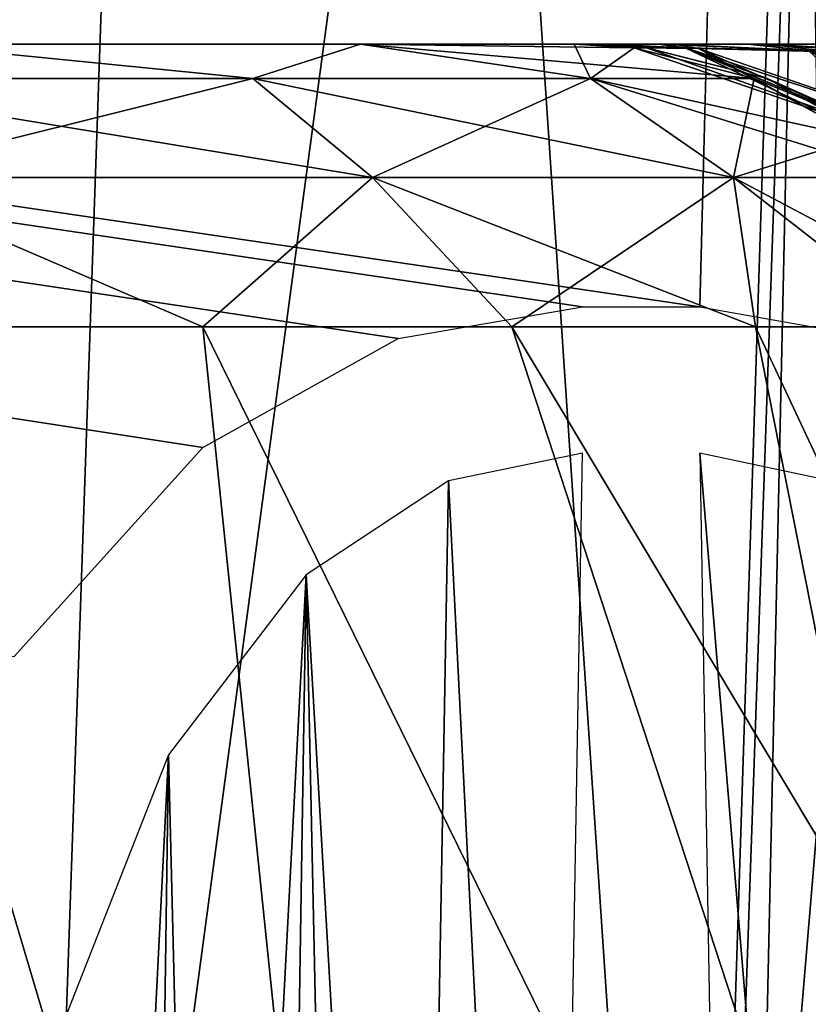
# Model space of a CAD drawing. Header units: millimetres. Extents: x -75 to 75, y -23 to 43.
# Tile 226 of 256: x 54.11 to 55.24, y 4.63 to 6.03. Entities that reach past the tile are written whole.
import ezdxf

# ---------------------------------------------------------------- set-up
doc = ezdxf.new("R2010")
doc.units = ezdxf.units.MM
doc.header["$LTSCALE"] = 81.481481
for name, color, linetype in [('135', 7, 'CONTINUOUS'), ('145', 7, 'CONTINUOUS'), ('205', 7, 'CONTINUOUS'), ('209', 7, 'CONTINUOUS'), ('212', 7, 'CONTINUOUS'), ('237', 7, 'CONTINUOUS'), ('245', 7, 'CONTINUOUS'), ('249', 7, 'CONTINUOUS'), ('255', 7, 'CONTINUOUS'), ('273', 7, 'CONTINUOUS'), ('276', 7, 'CONTINUOUS'), ('280', 7, 'CONTINUOUS'), ('290', 7, 'CONTINUOUS'), ('291', 7, 'CONTINUOUS'), ('333', 7, 'CONTINUOUS'), ('334', 7, 'CONTINUOUS'), ('335', 7, 'CONTINUOUS'), ('336', 7, 'CONTINUOUS'), ('337', 7, 'CONTINUOUS'), ('338', 7, 'CONTINUOUS'), ('339', 7, 'CONTINUOUS'), ('340', 7, 'CONTINUOUS'), ('373', 7, 'CONTINUOUS'), ('374', 7, 'CONTINUOUS'), ('6', 7, 'CONTINUOUS'), ('8', 7, 'CONTINUOUS')]:
    doc.layers.add(name, color=color, linetype=linetype)

msp = doc.modelspace()

# ---------------------------------------------------------------- linework, layer by layer
at = {"layer": '135', "color": 251, "linetype": 'Continuous', "true_color": 0x464b4f}
for points in [[(54.599, 6, -40.8354), (53.9502, 6, -41.6759), (54.599, 6, 14.8354), (54.599, 6, -40.8354)], [(54.599, 6, 14.8354), (53.9502, 6, -41.6759), (53.9502, 6, 15.6759), (54.599, 6, 14.8354)], [(54.9045, 6, -39.8187), (54.599, 6, -40.8354), (54.922, 6, -22.9569), (54.9045, 6, -39.8187)], [(54.922, 6, -20.0431), (54.922, 6, -22.9569), (54.599, 6, -40.8354), (54.922, 6, -20.0431)], [(54.922, 6, -5.9569), (54.922, 6, -20.0431), (54.599, 6, -40.8354), (54.922, 6, -5.9569)], [(54.922, 6, -5.9569), (54.599, 6, -40.8354), (54.922, 6, -3.0431), (54.922, 6, -5.9569)], [(54.9045, 6, 13.8187), (54.922, 6, -3.0431), (54.599, 6, -40.8354), (54.9045, 6, 13.8187)], [(54.9045, 6, 13.8187), (54.599, 6, -40.8354), (54.599, 6, 14.8354), (54.9045, 6, 13.8187)], [(54.9474, 6, -37.2961), (54.9045, 6, -39.8187), (54.922, 6, -37.0431), (54.9474, 6, -37.2961)], [(54.922, 6, -37.0431), (54.9045, 6, -39.8187), (54.922, 6, -22.9569), (54.922, 6, -37.0431)], [(54.922, 6, 11.0431), (54.922, 6, -3.0431), (54.9045, 6, 13.8187), (54.922, 6, 11.0431)], [(54.9525, 6, -39.5856), (54.9045, 6, -39.8187), (54.9474, 6, -37.2961), (54.9525, 6, -39.5856)], [(54.9525, 6, 13.5856), (54.922, 6, 11.0431), (54.9045, 6, 13.8187), (54.9525, 6, 13.5856)], [(54.9474, 6, -22.704), (54.922, 6, -22.9569), (54.9474, 6, -20.2961), (54.9474, 6, -22.704)], [(54.9474, 6, -20.2961), (54.922, 6, -22.9569), (54.922, 6, -20.0431), (54.9474, 6, -20.2961)], [(54.9474, 6, 11.296), (54.922, 6, 11.0431), (54.9525, 6, 13.5856), (54.9474, 6, 11.296)], [(54.9474, 6, -5.704), (54.922, 6, -5.9569), (54.9474, 6, -3.2961), (54.9474, 6, -5.704)], [(54.9474, 6, -3.2961), (54.922, 6, -5.9569), (54.922, 6, -3.0431), (54.9474, 6, -3.2961)], [(55.0246, 6, -37.5433), (54.9525, 6, -39.5856), (54.9474, 6, -37.2961), (55.0246, 6, -37.5433)], [(55.0246, 6, -22.4567), (54.9474, 6, -22.704), (55.0246, 6, -20.5433), (55.0246, 6, -22.4567)], [(55.0246, 6, -20.5433), (54.9474, 6, -22.704), (54.9474, 6, -20.2961), (55.0246, 6, -20.5433)], [(55.0246, 6, -5.4567), (54.9474, 6, -5.704), (55.0246, 6, -3.5433), (55.0246, 6, -5.4567)], [(55.0246, 6, -3.5433), (54.9474, 6, -5.704), (54.9474, 6, -3.2961), (55.0246, 6, -3.5433)], [(55.0246, 6, 11.5433), (54.9474, 6, 11.296), (54.9525, 6, 13.5856), (55.0246, 6, 11.5433)], [(55.0454, 6, -39.3604), (54.9525, 6, -39.5856), (55.0246, 6, -37.5433), (55.0454, 6, -39.3604)], [(55.0454, 6, 13.3604), (55.0246, 6, 11.5433), (54.9525, 6, 13.5856), (55.0454, 6, 13.3604)], [(55.1521, 6, -37.7744), (55.0454, 6, -39.3604), (55.0246, 6, -37.5433), (55.1521, 6, -37.7744)], [(55.1521, 6, -22.2256), (55.0246, 6, -22.4567), (55.1521, 6, -20.7744), (55.1521, 6, -22.2256)], [(55.1521, 6, -20.7744), (55.0246, 6, -22.4567), (55.0246, 6, -20.5433), (55.1521, 6, -20.7744)], [(55.1521, 6, -5.2256), (55.0246, 6, -5.4567), (55.1521, 6, -3.7744), (55.1521, 6, -5.2256)], [(55.1521, 6, -3.7744), (55.0246, 6, -5.4567), (55.0246, 6, -3.5433), (55.1521, 6, -3.7744)], [(55.1521, 6, 11.7744), (55.0246, 6, 11.5433), (55.0454, 6, 13.3604), (55.1521, 6, 11.7744)], [(55.1816, 6, -39.1518), (55.0454, 6, -39.3604), (55.1521, 6, -37.7744), (55.1816, 6, -39.1518)], [(55.1816, 6, 13.1518), (55.1521, 6, 11.7744), (55.0454, 6, 13.3604), (55.1816, 6, 13.1518)], [(55.3293, 6, -37.9831), (55.1816, 6, -39.1518), (55.1521, 6, -37.7744), (55.3293, 6, -37.9831)], [(55.3293, 6, -22.0169), (55.1521, 6, -22.2256), (55.3293, 6, -20.9831), (55.3293, 6, -22.0169)], [(55.3293, 6, -20.9831), (55.1521, 6, -22.2256), (55.1521, 6, -20.7744), (55.3293, 6, -20.9831)], [(55.3293, 6, -5.0169), (55.1521, 6, -5.2256), (55.3293, 6, -3.9831), (55.3293, 6, -5.0169)], [(55.3293, 6, -3.9831), (55.1521, 6, -5.2256), (55.1521, 6, -3.7744), (55.3293, 6, -3.9831)], [(55.3293, 6, 11.9831), (55.1521, 6, 11.7744), (55.1816, 6, 13.1518), (55.3293, 6, 11.9831)], [(55.3604, 6, -38.9652), (55.1816, 6, -39.1518), (55.3293, 6, -37.9831), (55.3604, 6, -38.9652)], [(55.3604, 6, 12.9652), (55.3293, 6, 11.9831), (55.1816, 6, 13.1518), (55.3604, 6, 12.9652)]]:
    msp.add_3dface(points, dxfattribs=at)
at = {"layer": '145', "color": 251, "linetype": 'Continuous', "true_color": 0x464b4f}
for points in [[(55.1446, 2.9826, 80.5491), (55.2331, 7.0174, 80), (55.0922, 2.9826, 80), (55.1446, 2.9826, 80.5491)], [(55.0922, 2.9826, 80), (55.4308, 7.0174, 78.9731), (55.1446, 2.9826, 79.4509), (55.0922, 2.9826, 80)], [(55.2331, 7.0174, 80), (55.4308, 7.0174, 78.9731), (55.0922, 2.9826, 80), (55.2331, 7.0174, 80)], [(55.2997, 2.9826, 81.0785), (55.2331, 7.0174, 80), (55.1446, 2.9826, 80.5491), (55.2997, 2.9826, 81.0785)], [(55.1446, 2.9826, 79.4509), (55.4308, 7.0174, 78.9731), (55.2997, 2.9826, 78.9215), (55.1446, 2.9826, 79.4509)], [(55.4308, 7.0174, 81.0269), (55.2331, 7.0174, 80), (55.2997, 2.9826, 81.0785), (55.4308, 7.0174, 81.0269)]]:
    msp.add_3dface(points, dxfattribs=at)
at = {"layer": '205', "color": 251, "linetype": 'Continuous', "true_color": 0x464b4f}
for points in [[(48.4562, 7.357, 93.5696), (58.5, 7.4962, 93.5745), (34.7426, 2.7895, 93.4101), (48.4562, 7.357, 93.5696)], [(58.5, 7.4962, 93.5745), (58.5, 2.7895, 93.4101), (34.7426, 2.7895, 93.4101), (58.5, 7.4962, 93.5745)]]:
    msp.add_3dface(points, dxfattribs=at)
at = {"layer": '209', "color": 251, "linetype": 'Continuous', "true_color": 0x464b4f}
for points in [[(54.4417, 12.2105, 55.1207), (55.3806, 12.2105, 51.4812), (54.1154, 2.7895, 55.0793), (54.4417, 12.2105, 55.1207)], [(54.1154, 2.7895, 55.0793), (55.3806, 12.2105, 51.4812), (55.075, 2.7895, 51.3596), (54.1154, 2.7895, 55.0793)], [(54.4417, 12.2105, 58.8793), (54.4417, 12.2105, 55.1207), (54.1154, 2.7895, 58.9207), (54.4417, 12.2105, 58.8793)], [(54.1154, 2.7895, 58.9207), (54.4417, 12.2105, 55.1207), (54.1154, 2.7895, 55.0793), (54.1154, 2.7895, 58.9207)], [(55.075, 2.7895, 62.6404), (54.4417, 12.2105, 58.8793), (54.1154, 2.7895, 58.9207), (55.075, 2.7895, 62.6404)], [(55.3806, 12.2105, 62.5188), (54.4417, 12.2105, 58.8793), (55.075, 2.7895, 62.6404), (55.3806, 12.2105, 62.5188)], [(56.9333, 2.7895, 66.0025), (55.3806, 12.2105, 62.5188), (55.075, 2.7895, 62.6404), (56.9333, 2.7895, 66.0025)], [(55.075, 2.7895, 51.3596), (57.1989, 12.2105, 48.1916), (56.9333, 2.7895, 47.9975), (55.075, 2.7895, 51.3596)], [(55.3806, 12.2105, 51.4812), (57.1989, 12.2105, 48.1916), (55.075, 2.7895, 51.3596), (55.3806, 12.2105, 51.4812)]]:
    msp.add_3dface(points, dxfattribs=at)
at = {"layer": '212', "color": 251, "linetype": 'Continuous', "true_color": 0x464b4f}
for points in [[(54.4417, 12.2105, -55.1207), (54.4417, 12.2105, -58.8793), (54.1154, 2.7895, -55.0793), (54.4417, 12.2105, -55.1207)], [(54.1154, 2.7895, -58.9207), (55.3806, 12.2105, -62.5188), (55.075, 2.7895, -62.6404), (54.1154, 2.7895, -58.9207)], [(55.075, 2.7895, -51.3596), (54.4417, 12.2105, -55.1207), (54.1154, 2.7895, -55.0793), (55.075, 2.7895, -51.3596)], [(54.1154, 2.7895, -55.0793), (54.4417, 12.2105, -58.8793), (54.1154, 2.7895, -58.9207), (54.1154, 2.7895, -55.0793)], [(54.4417, 12.2105, -58.8793), (55.3806, 12.2105, -62.5188), (54.1154, 2.7895, -58.9207), (54.4417, 12.2105, -58.8793)], [(55.3806, 12.2105, -51.4812), (54.4417, 12.2105, -55.1207), (55.075, 2.7895, -51.3596), (55.3806, 12.2105, -51.4812)], [(56.9333, 2.7895, -47.9975), (55.3806, 12.2105, -51.4812), (55.075, 2.7895, -51.3596), (56.9333, 2.7895, -47.9975)], [(55.075, 2.7895, -62.6404), (57.1989, 12.2105, -65.8084), (56.9333, 2.7895, -66.0025), (55.075, 2.7895, -62.6404)], [(55.3806, 12.2105, -62.5188), (57.1989, 12.2105, -65.8084), (55.075, 2.7895, -62.6404), (55.3806, 12.2105, -62.5188)]]:
    msp.add_3dface(points, dxfattribs=at)
at = {"layer": '237', "color": 251, "linetype": 'Continuous', "true_color": 0x464b4f}
for points in [[(53.8531, 5.5958, 16.5355), (53.2707, 5.5958, 16.8216), (54.6528, 2.9042, 17.5142), (53.8531, 5.5958, 16.5355)], [(54.6528, 2.9042, 17.5142), (53.2707, 5.5958, 16.8216), (53.385, 2.9042, 18.1079), (54.6528, 2.9042, 17.5142)], [(54.3737, 5.5958, 16.1483), (53.8531, 5.5958, 16.5355), (54.6528, 2.9042, 17.5142), (54.3737, 5.5958, 16.1483)], [(54.8153, 5.5958, 15.673), (54.3737, 5.5958, 16.1483), (55.696, 2.9042, 16.5807), (54.8153, 5.5958, 15.673)], [(55.696, 2.9042, 16.5807), (54.3737, 5.5958, 16.1483), (54.6528, 2.9042, 17.5142), (55.696, 2.9042, 16.5807)], [(56.4263, 2.9042, 15.3864), (54.8153, 5.5958, 15.673), (55.696, 2.9042, 16.5807), (56.4263, 2.9042, 15.3864)], [(55.1633, 5.5958, 15.1253), (54.8153, 5.5958, 15.673), (56.4263, 2.9042, 15.3864), (55.1633, 5.5958, 15.1253)], [(55.4059, 5.5958, 14.5235), (55.1633, 5.5958, 15.1253), (56.4263, 2.9042, 15.3864), (55.4059, 5.5958, 14.5235)]]:
    msp.add_3dface(points, dxfattribs=at)
at = {"layer": '245', "color": 251, "linetype": 'Continuous', "true_color": 0x464b4f}
for points in [[(54.445, 5.9505, 15.5339), (53.9502, 6, 15.6759), (53.7552, 5.9505, 16.1522), (54.445, 5.9505, 15.5339)], [(54.599, 6, 14.8354), (53.9502, 6, 15.6759), (54.445, 5.9505, 15.5339), (54.599, 6, 14.8354)], [(54.9274, 5.9505, 14.7431), (54.599, 6, 14.8354), (54.445, 5.9505, 15.5339), (54.9274, 5.9505, 14.7431)], [(54.9902, 5.9947, 13.828), (54.599, 6, 14.8354), (55.1615, 5.9505, 13.8467), (54.9902, 5.9947, 13.828)], [(55.1615, 5.9505, 13.8467), (54.599, 6, 14.8354), (54.9274, 5.9505, 14.7431), (55.1615, 5.9505, 13.8467)], [(54.9045, 6, 13.8187), (54.599, 6, 14.8354), (54.9902, 5.9947, 13.828), (54.9045, 6, 13.8187)], [(54.6158, 5.809, 15.676), (53.7552, 5.9505, 16.1522), (53.8778, 5.809, 16.3374), (54.6158, 5.809, 15.676)], [(54.445, 5.9505, 15.5339), (53.7552, 5.9505, 16.1522), (54.6158, 5.809, 15.676), (54.445, 5.9505, 15.5339)], [(55.1319, 5.809, 14.8299), (54.445, 5.9505, 15.5339), (54.6158, 5.809, 15.676), (55.1319, 5.809, 14.8299)], [(54.9274, 5.9505, 14.7431), (54.445, 5.9505, 15.5339), (55.1319, 5.809, 14.8299), (54.9274, 5.9505, 14.7431)], [(55.3142, 5.8659, 13.8635), (54.9274, 5.9505, 14.7431), (55.3823, 5.809, 13.871), (55.3142, 5.8659, 13.8635)], [(55.3823, 5.809, 13.871), (54.9274, 5.9505, 14.7431), (55.1319, 5.809, 14.8299), (55.3823, 5.809, 13.871)], [(55.1615, 5.9505, 13.8467), (54.9274, 5.9505, 14.7431), (55.3142, 5.8659, 13.8635), (55.1615, 5.9505, 13.8467)], [(53.8531, 5.5958, 16.5355), (54.3737, 5.5958, 16.1483), (53.8778, 5.809, 16.3374), (53.8531, 5.5958, 16.5355)], [(54.3737, 5.5958, 16.1483), (54.6158, 5.809, 15.676), (53.8778, 5.809, 16.3374), (54.3737, 5.5958, 16.1483)], [(54.3737, 5.5958, 16.1483), (54.8153, 5.5958, 15.673), (54.6158, 5.809, 15.676), (54.3737, 5.5958, 16.1483)], [(55.1633, 5.5958, 15.1253), (55.1319, 5.809, 14.8299), (54.6158, 5.809, 15.676), (55.1633, 5.5958, 15.1253)], [(54.8153, 5.5958, 15.673), (55.1633, 5.5958, 15.1253), (54.6158, 5.809, 15.676), (54.8153, 5.5958, 15.673)], [(55.1633, 5.5958, 15.1253), (55.4059, 5.5958, 14.5235), (55.1319, 5.809, 14.8299), (55.1633, 5.5958, 15.1253)], [(55.4059, 5.5958, 14.5235), (55.5352, 5.5958, 13.8877), (55.1319, 5.809, 14.8299), (55.4059, 5.5958, 14.5235)], [(55.5352, 5.5958, 13.8877), (55.3823, 5.809, 13.871), (55.1319, 5.809, 14.8299), (55.5352, 5.5958, 13.8877)]]:
    msp.add_3dface(points, dxfattribs=at)
at = {"layer": '249', "color": 251, "linetype": 'Continuous', "true_color": 0x464b4f}
for points in [[(53.385, 2.9042, -44.1079), (53.8531, 5.5958, -42.5355), (54.6528, 2.9042, -43.5142), (53.385, 2.9042, -44.1079)], [(53.8531, 5.5958, -42.5355), (54.3737, 5.5958, -42.1483), (54.6528, 2.9042, -43.5142), (53.8531, 5.5958, -42.5355)], [(54.3737, 5.5958, -42.1483), (54.8153, 5.5958, -41.673), (55.696, 2.9042, -42.5807), (54.3737, 5.5958, -42.1483)], [(54.6528, 2.9042, -43.5142), (54.3737, 5.5958, -42.1483), (55.696, 2.9042, -42.5807), (54.6528, 2.9042, -43.5142)], [(54.8153, 5.5958, -41.673), (55.1633, 5.5958, -41.1253), (55.696, 2.9042, -42.5807), (54.8153, 5.5958, -41.673)], [(55.1633, 5.5958, -41.1253), (55.4059, 5.5958, -40.5235), (56.4263, 2.9042, -41.3864), (55.1633, 5.5958, -41.1253)], [(55.696, 2.9042, -42.5807), (55.1633, 5.5958, -41.1253), (56.4263, 2.9042, -41.3864), (55.696, 2.9042, -42.5807)]]:
    msp.add_3dface(points, dxfattribs=at)
at = {"layer": '255', "color": 251, "linetype": 'Continuous', "true_color": 0x464b4f}
for points in [[(53.7552, 5.9505, -42.1522), (53.9502, 6, -41.6759), (54.445, 5.9505, -41.5339), (53.7552, 5.9505, -42.1522)], [(53.9502, 6, -41.6759), (54.599, 6, -40.8354), (54.445, 5.9505, -41.5339), (53.9502, 6, -41.6759)], [(54.445, 5.9505, -41.5339), (54.599, 6, -40.8354), (54.9274, 5.9505, -40.7431), (54.445, 5.9505, -41.5339)], [(54.599, 6, -40.8354), (54.9045, 6, -39.8187), (54.9274, 5.9505, -40.7431), (54.599, 6, -40.8354)], [(54.9274, 5.9505, -40.7431), (54.9045, 6, -39.8187), (54.9902, 5.9947, -39.828), (54.9274, 5.9505, -40.7431)], [(55.1615, 5.9505, -39.8467), (54.9274, 5.9505, -40.7431), (54.9902, 5.9947, -39.828), (55.1615, 5.9505, -39.8467)], [(53.7552, 5.9505, -42.1522), (54.445, 5.9505, -41.5339), (53.8778, 5.809, -42.3374), (53.7552, 5.9505, -42.1522)], [(53.8778, 5.809, -42.3374), (54.445, 5.9505, -41.5339), (54.6158, 5.809, -41.676), (53.8778, 5.809, -42.3374)], [(54.445, 5.9505, -41.5339), (54.9274, 5.9505, -40.7431), (54.6158, 5.809, -41.676), (54.445, 5.9505, -41.5339)], [(54.6158, 5.809, -41.676), (54.9274, 5.9505, -40.7431), (55.1319, 5.809, -40.8299), (54.6158, 5.809, -41.676)], [(54.9274, 5.9505, -40.7431), (55.1615, 5.9505, -39.8467), (55.1319, 5.809, -40.8299), (54.9274, 5.9505, -40.7431)], [(55.1319, 5.809, -40.8299), (55.1615, 5.9505, -39.8467), (55.3142, 5.8659, -39.8635), (55.1319, 5.809, -40.8299)], [(55.3823, 5.809, -39.871), (55.1319, 5.809, -40.8299), (55.3142, 5.8659, -39.8635), (55.3823, 5.809, -39.871)], [(54.3737, 5.5958, -42.1483), (53.8531, 5.5958, -42.5355), (53.8778, 5.809, -42.3374), (54.3737, 5.5958, -42.1483)], [(54.3737, 5.5958, -42.1483), (53.8778, 5.809, -42.3374), (54.6158, 5.809, -41.676), (54.3737, 5.5958, -42.1483)], [(54.8153, 5.5958, -41.673), (54.3737, 5.5958, -42.1483), (54.6158, 5.809, -41.676), (54.8153, 5.5958, -41.673)], [(54.8153, 5.5958, -41.673), (54.6158, 5.809, -41.676), (55.1319, 5.809, -40.8299), (54.8153, 5.5958, -41.673)], [(55.1633, 5.5958, -41.1253), (54.8153, 5.5958, -41.673), (55.1319, 5.809, -40.8299), (55.1633, 5.5958, -41.1253)], [(55.4059, 5.5958, -40.5235), (55.1633, 5.5958, -41.1253), (55.1319, 5.809, -40.8299), (55.4059, 5.5958, -40.5235)], [(55.4059, 5.5958, -40.5235), (55.1319, 5.809, -40.8299), (55.3823, 5.809, -39.871), (55.4059, 5.5958, -40.5235)]]:
    msp.add_3dface(points, dxfattribs=at)
at = {"layer": '273', "color": 251, "linetype": 'Continuous', "true_color": 0x464b4f}
for points in [[(54.922, 6, -3.0431), (54.922, 6, 11.0431), (55.0081, 5.9947, 11.0431), (54.922, 6, -3.0431)], [(55.0077, 5.9947, -3.0431), (54.922, 6, -3.0431), (55.0081, 5.9947, 11.0431), (55.0077, 5.9947, -3.0431)], [(55.1804, 5.9505, 11.0431), (55.0077, 5.9947, -3.0431), (55.0081, 5.9947, 11.0431), (55.1804, 5.9505, 11.0431)], [(55.1804, 5.9505, -3.0431), (55.0077, 5.9947, -3.0431), (55.1804, 5.9505, 11.0431), (55.1804, 5.9505, -3.0431)], [(55.3338, 5.8661, -3.0431), (55.1804, 5.9505, -3.0431), (55.334, 5.8659, 11.0431), (55.3338, 5.8661, -3.0431)], [(55.334, 5.8659, 11.0431), (55.1804, 5.9505, -3.0431), (55.1804, 5.9505, 11.0431), (55.334, 5.8659, 11.0431)]]:
    msp.add_3dface(points, dxfattribs=at)
at = {"layer": '276', "color": 251, "linetype": 'Continuous', "true_color": 0x464b4f}
for points in [[(54.9162, 5.6242, -93.5091), (55.0838, 5.6242, -93.5091), (10.3562, 12.2105, -93.7391), (54.9162, 5.6242, -93.5091)], [(10.3562, 12.2105, -93.7391), (55.0838, 5.6242, -93.5091), (55.2537, 12.2105, -93.7391), (10.3562, 12.2105, -93.7391)], [(54.6527, 5.5791, -93.5075), (54.9162, 5.6242, -93.5091), (10.3562, 12.2105, -93.7391), (54.6527, 5.5791, -93.5075)], [(54.104, 5.1245, -93.4916), (54.3735, 5.4232, -93.5021), (10.3562, 12.2105, -93.7391), (54.104, 5.1245, -93.4916)], [(54.3735, 5.4232, -93.5021), (54.6527, 5.5791, -93.5075), (10.3562, 12.2105, -93.7391), (54.3735, 5.4232, -93.5021)], [(55.0838, 5.6242, -93.5091), (55.3557, 5.5761, -93.5074), (55.2537, 12.2105, -93.7391), (55.0838, 5.6242, -93.5091)]]:
    msp.add_3dface(points, dxfattribs=at)
at = {"layer": '280', "color": 251, "linetype": 'Continuous', "true_color": 0x464b4f}
for points in [[(55.2537, 12.2105, -95.0609), (10.3562, 2.5, -95.4), (10.3562, 7.3602, -95.2303), (55.2537, 12.2105, -95.0609)], [(56.2634, 12.0146, -95.0677), (10.3562, 2.5, -95.4), (55.2537, 12.2105, -95.0609), (56.2634, 12.0146, -95.0677)], [(57.1247, 11.4571, -95.0872), (10.3562, 2.5, -95.4), (56.2634, 12.0146, -95.0677), (57.1247, 11.4571, -95.0872)], [(57.716, 10.6183, -95.1165), (10.3562, 2.5, -95.4), (57.1247, 11.4571, -95.0872), (57.716, 10.6183, -95.1165)], [(57.8816, 10.1303, -95.1335), (10.3562, 2.5, -95.4), (57.716, 10.6183, -95.1165), (57.8816, 10.1303, -95.1335)], [(57.9521, 9.6047, -95.1519), (10.3562, 2.5, -95.4), (57.8816, 10.1303, -95.1335), (57.9521, 9.6047, -95.1519)], [(58.2002, 2.5, -95.4), (10.3562, 2.5, -95.4), (57.9521, 9.6047, -95.1519), (58.2002, 2.5, -95.4)]]:
    msp.add_3dface(points, dxfattribs=at)
at = {"layer": '290', "color": 251, "linetype": 'Continuous', "true_color": 0x464b4f}
for points in [[(54.922, 6, -20.0431), (54.922, 6, -5.9569), (55.0081, 5.9947, -5.9569), (54.922, 6, -20.0431)], [(54.922, 6, -20.0431), (55.0081, 5.9947, -5.9569), (55.0077, 5.9947, -20.0431), (54.922, 6, -20.0431)], [(55.0081, 5.9947, -5.9569), (55.1804, 5.9505, -5.9569), (55.0077, 5.9947, -20.0431), (55.0081, 5.9947, -5.9569)], [(55.0077, 5.9947, -20.0431), (55.1804, 5.9505, -5.9569), (55.1804, 5.9505, -20.0431), (55.0077, 5.9947, -20.0431)], [(55.1804, 5.9505, -20.0431), (55.334, 5.8659, -5.9569), (55.3338, 5.8661, -20.0431), (55.1804, 5.9505, -20.0431)], [(55.1804, 5.9505, -5.9569), (55.334, 5.8659, -5.9569), (55.1804, 5.9505, -20.0431), (55.1804, 5.9505, -5.9569)]]:
    msp.add_3dface(points, dxfattribs=at)
at = {"layer": '291', "color": 251, "linetype": 'Continuous', "true_color": 0x464b4f}
for points in [[(54.922, 6, -37.0431), (55.0081, 5.9947, -22.9569), (55.0077, 5.9947, -37.0431), (54.922, 6, -37.0431)], [(54.922, 6, -37.0431), (54.922, 6, -22.9569), (55.0081, 5.9947, -22.9569), (54.922, 6, -37.0431)], [(55.0081, 5.9947, -22.9569), (55.1804, 5.9505, -22.9569), (55.0077, 5.9947, -37.0431), (55.0081, 5.9947, -22.9569)], [(55.0077, 5.9947, -37.0431), (55.1804, 5.9505, -22.9569), (55.1804, 5.9505, -37.0431), (55.0077, 5.9947, -37.0431)], [(55.1804, 5.9505, -37.0431), (55.334, 5.8659, -22.9569), (55.3338, 5.8661, -37.0431), (55.1804, 5.9505, -37.0431)], [(55.1804, 5.9505, -22.9569), (55.334, 5.8659, -22.9569), (55.1804, 5.9505, -37.0431), (55.1804, 5.9505, -22.9569)]]:
    msp.add_3dface(points, dxfattribs=at)
at = {"layer": '333', "color": 251, "linetype": 'Continuous', "true_color": 0x464b4f}
for points in [[(54.9474, 6, -3.2961), (54.922, 6, -3.0431), (55.0638, 5.9944, -3.3937), (54.9474, 6, -3.2961)], [(54.922, 6, -3.0431), (55.0077, 5.9947, -3.0431), (55.0638, 5.9944, -3.3937), (54.922, 6, -3.0431)], [(55.0246, 6, -3.5433), (54.9474, 6, -3.2961), (55.0638, 5.9944, -3.3937), (55.0246, 6, -3.5433)], [(55.0638, 5.9944, -3.3937), (55.0077, 5.9947, -3.0431), (55.3746, 5.8644, -3.2971), (55.0638, 5.9944, -3.3937)], [(55.0077, 5.9947, -3.0431), (55.1804, 5.9505, -3.0431), (55.3746, 5.8644, -3.2971), (55.0077, 5.9947, -3.0431)], [(55.1521, 6, -3.7744), (55.0246, 6, -3.5433), (55.2388, 5.9906, -3.6986), (55.1521, 6, -3.7744)], [(55.2388, 5.9906, -3.6986), (55.0246, 6, -3.5433), (55.0638, 5.9944, -3.3937), (55.2388, 5.9906, -3.6986)], [(55.3293, 6, -3.9831), (55.1521, 6, -3.7744), (55.4988, 5.9818, -3.9232), (55.3293, 6, -3.9831)], [(55.4988, 5.9818, -3.9232), (55.1521, 6, -3.7744), (55.2388, 5.9906, -3.6986), (55.4988, 5.9818, -3.9232)], [(55.2388, 5.9906, -3.6986), (55.0638, 5.9944, -3.3937), (55.5045, 5.8486, -3.5195), (55.2388, 5.9906, -3.6986)], [(55.0638, 5.9944, -3.3937), (55.3746, 5.8644, -3.2971), (55.5045, 5.8486, -3.5195), (55.0638, 5.9944, -3.3937)], [(55.4988, 5.9818, -3.9232), (55.2388, 5.9906, -3.6986), (55.7003, 5.8196, -3.6866), (55.4988, 5.9818, -3.9232)], [(55.2388, 5.9906, -3.6986), (55.5045, 5.8486, -3.5195), (55.7003, 5.8196, -3.6866), (55.2388, 5.9906, -3.6986)], [(55.1804, 5.9505, -3.0431), (55.3338, 5.8661, -3.0431), (55.3746, 5.8644, -3.2971), (55.1804, 5.9505, -3.0431)]]:
    msp.add_3dface(points, dxfattribs=at)
at = {"layer": '334', "color": 251, "linetype": 'Continuous', "true_color": 0x464b4f}
for points in [[(54.922, 6, -5.9569), (54.9474, 6, -5.704), (55.0081, 5.9947, -5.9569), (54.922, 6, -5.9569)], [(54.9474, 6, -5.704), (55.0246, 6, -5.4567), (55.0641, 5.9943, -5.6064), (54.9474, 6, -5.704)], [(55.0081, 5.9947, -5.9569), (54.9474, 6, -5.704), (55.0641, 5.9943, -5.6064), (55.0081, 5.9947, -5.9569)], [(55.0641, 5.9943, -5.6064), (55.0246, 6, -5.4567), (55.2391, 5.9905, -5.3016), (55.0641, 5.9943, -5.6064)], [(55.0246, 6, -5.4567), (55.1521, 6, -5.2256), (55.2391, 5.9905, -5.3016), (55.0246, 6, -5.4567)], [(55.1521, 6, -5.2256), (55.3293, 6, -5.0169), (55.2391, 5.9905, -5.3016), (55.1521, 6, -5.2256)], [(55.1804, 5.9505, -5.9569), (55.0081, 5.9947, -5.9569), (55.0641, 5.9943, -5.6064), (55.1804, 5.9505, -5.9569)], [(55.334, 5.8659, -5.9569), (55.1804, 5.9505, -5.9569), (55.0641, 5.9943, -5.6064), (55.334, 5.8659, -5.9569)], [(55.334, 5.8659, -5.9569), (55.0641, 5.9943, -5.6064), (55.3749, 5.8642, -5.703), (55.334, 5.8659, -5.9569)], [(55.0641, 5.9943, -5.6064), (55.2391, 5.9905, -5.3016), (55.3749, 5.8642, -5.703), (55.0641, 5.9943, -5.6064)]]:
    msp.add_3dface(points, dxfattribs=at)
at = {"layer": '335', "color": 251, "linetype": 'Continuous', "true_color": 0x464b4f}
for points in [[(54.922, 6, -20.0431), (55.0077, 5.9947, -20.0431), (55.0638, 5.9944, -20.3937), (54.922, 6, -20.0431)], [(54.9474, 6, -20.2961), (54.922, 6, -20.0431), (55.0638, 5.9944, -20.3937), (54.9474, 6, -20.2961)], [(55.0246, 6, -20.5433), (54.9474, 6, -20.2961), (55.0638, 5.9944, -20.3937), (55.0246, 6, -20.5433)], [(55.0077, 5.9947, -20.0431), (55.1804, 5.9505, -20.0431), (55.3746, 5.8644, -20.2971), (55.0077, 5.9947, -20.0431)], [(55.0638, 5.9944, -20.3937), (55.0077, 5.9947, -20.0431), (55.3746, 5.8644, -20.2971), (55.0638, 5.9944, -20.3937)], [(55.1521, 6, -20.7744), (55.0246, 6, -20.5433), (55.2388, 5.9906, -20.6986), (55.1521, 6, -20.7744)], [(55.2388, 5.9906, -20.6986), (55.0246, 6, -20.5433), (55.0638, 5.9944, -20.3937), (55.2388, 5.9906, -20.6986)], [(55.3293, 6, -20.9831), (55.1521, 6, -20.7744), (55.4988, 5.9818, -20.9232), (55.3293, 6, -20.9831)], [(55.4988, 5.9818, -20.9232), (55.1521, 6, -20.7744), (55.2388, 5.9906, -20.6986), (55.4988, 5.9818, -20.9232)], [(55.0638, 5.9944, -20.3937), (55.3746, 5.8644, -20.2971), (55.5045, 5.8486, -20.5195), (55.0638, 5.9944, -20.3937)], [(55.2388, 5.9906, -20.6986), (55.0638, 5.9944, -20.3937), (55.5045, 5.8486, -20.5195), (55.2388, 5.9906, -20.6986)], [(55.2388, 5.9906, -20.6986), (55.5045, 5.8486, -20.5195), (55.7003, 5.8196, -20.6866), (55.2388, 5.9906, -20.6986)], [(55.4988, 5.9818, -20.9232), (55.2388, 5.9906, -20.6986), (55.7003, 5.8196, -20.6866), (55.4988, 5.9818, -20.9232)], [(55.1804, 5.9505, -20.0431), (55.3338, 5.8661, -20.0431), (55.3746, 5.8644, -20.2971), (55.1804, 5.9505, -20.0431)]]:
    msp.add_3dface(points, dxfattribs=at)
at = {"layer": '336', "color": 251, "linetype": 'Continuous', "true_color": 0x464b4f}
for points in [[(54.922, 6, -22.9569), (54.9474, 6, -22.704), (55.0081, 5.9947, -22.9569), (54.922, 6, -22.9569)], [(55.0081, 5.9947, -22.9569), (54.9474, 6, -22.704), (55.0641, 5.9943, -22.6064), (55.0081, 5.9947, -22.9569)], [(54.9474, 6, -22.704), (55.0246, 6, -22.4567), (55.0641, 5.9943, -22.6064), (54.9474, 6, -22.704)], [(55.0246, 6, -22.4567), (55.1521, 6, -22.2256), (55.2391, 5.9905, -22.3016), (55.0246, 6, -22.4567)], [(55.0641, 5.9943, -22.6064), (55.0246, 6, -22.4567), (55.2391, 5.9905, -22.3016), (55.0641, 5.9943, -22.6064)], [(55.1521, 6, -22.2256), (55.3293, 6, -22.0169), (55.2391, 5.9905, -22.3016), (55.1521, 6, -22.2256)], [(55.1804, 5.9505, -22.9569), (55.0081, 5.9947, -22.9569), (55.0641, 5.9943, -22.6064), (55.1804, 5.9505, -22.9569)], [(55.334, 5.8659, -22.9569), (55.0641, 5.9943, -22.6064), (55.3749, 5.8642, -22.703), (55.334, 5.8659, -22.9569)], [(55.334, 5.8659, -22.9569), (55.1804, 5.9505, -22.9569), (55.0641, 5.9943, -22.6064), (55.334, 5.8659, -22.9569)], [(55.0641, 5.9943, -22.6064), (55.2391, 5.9905, -22.3016), (55.3749, 5.8642, -22.703), (55.0641, 5.9943, -22.6064)]]:
    msp.add_3dface(points, dxfattribs=at)
at = {"layer": '337', "color": 251, "linetype": 'Continuous', "true_color": 0x464b4f}
for points in [[(54.922, 6, -37.0431), (55.0077, 5.9947, -37.0431), (55.0638, 5.9944, -37.3937), (54.922, 6, -37.0431)], [(54.9474, 6, -37.2961), (54.922, 6, -37.0431), (55.0638, 5.9944, -37.3937), (54.9474, 6, -37.2961)], [(55.0246, 6, -37.5433), (54.9474, 6, -37.2961), (55.0638, 5.9944, -37.3937), (55.0246, 6, -37.5433)], [(55.0077, 5.9947, -37.0431), (55.1804, 5.9505, -37.0431), (55.3746, 5.8644, -37.2971), (55.0077, 5.9947, -37.0431)], [(55.0638, 5.9944, -37.3937), (55.0077, 5.9947, -37.0431), (55.3746, 5.8644, -37.2971), (55.0638, 5.9944, -37.3937)], [(55.2388, 5.9906, -37.6986), (55.0246, 6, -37.5433), (55.0638, 5.9944, -37.3937), (55.2388, 5.9906, -37.6986)], [(55.1521, 6, -37.7744), (55.0246, 6, -37.5433), (55.2388, 5.9906, -37.6986), (55.1521, 6, -37.7744)], [(55.4988, 5.9818, -37.9232), (55.1521, 6, -37.7744), (55.2388, 5.9906, -37.6986), (55.4988, 5.9818, -37.9232)], [(55.3293, 6, -37.9831), (55.1521, 6, -37.7744), (55.4988, 5.9818, -37.9232), (55.3293, 6, -37.9831)], [(55.2388, 5.9906, -37.6986), (55.0638, 5.9944, -37.3937), (55.5045, 5.8486, -37.5195), (55.2388, 5.9906, -37.6986)], [(55.0638, 5.9944, -37.3937), (55.3746, 5.8644, -37.2971), (55.5045, 5.8486, -37.5195), (55.0638, 5.9944, -37.3937)], [(55.4988, 5.9818, -37.9232), (55.2388, 5.9906, -37.6986), (55.7003, 5.8196, -37.6866), (55.4988, 5.9818, -37.9232)], [(55.2388, 5.9906, -37.6986), (55.5045, 5.8486, -37.5195), (55.7003, 5.8196, -37.6866), (55.2388, 5.9906, -37.6986)], [(55.1804, 5.9505, -37.0431), (55.3338, 5.8661, -37.0431), (55.3746, 5.8644, -37.2971), (55.1804, 5.9505, -37.0431)]]:
    msp.add_3dface(points, dxfattribs=at)
at = {"layer": '338', "color": 251, "linetype": 'Continuous', "true_color": 0x464b4f}
for points in [[(54.9045, 6, -39.8187), (54.9525, 6, -39.5856), (54.9902, 5.9947, -39.828), (54.9045, 6, -39.8187)], [(54.9902, 5.9947, -39.828), (54.9525, 6, -39.5856), (55.0821, 5.9934, -39.5084), (54.9902, 5.9947, -39.828)], [(54.9525, 6, -39.5856), (55.0454, 6, -39.3604), (55.0821, 5.9934, -39.5084), (54.9525, 6, -39.5856)], [(55.0821, 5.9934, -39.5084), (55.0454, 6, -39.3604), (55.2713, 5.9887, -39.2404), (55.0821, 5.9934, -39.5084)], [(55.0454, 6, -39.3604), (55.1816, 6, -39.1518), (55.2713, 5.9887, -39.2404), (55.0454, 6, -39.3604)], [(55.1816, 6, -39.1518), (55.3604, 6, -38.9652), (55.2713, 5.9887, -39.2404), (55.1816, 6, -39.1518)], [(55.1615, 5.9505, -39.8467), (54.9902, 5.9947, -39.828), (55.0821, 5.9934, -39.5084), (55.1615, 5.9505, -39.8467)], [(55.0821, 5.9934, -39.5084), (55.2713, 5.9887, -39.2404), (55.3817, 5.8599, -39.6317), (55.0821, 5.9934, -39.5084)], [(55.3142, 5.8659, -39.8635), (55.1615, 5.9505, -39.8467), (55.0821, 5.9934, -39.5084), (55.3142, 5.8659, -39.8635)], [(55.3142, 5.8659, -39.8635), (55.0821, 5.9934, -39.5084), (55.3817, 5.8599, -39.6317), (55.3142, 5.8659, -39.8635)]]:
    msp.add_3dface(points, dxfattribs=at)
at = {"layer": '339', "color": 251, "linetype": 'Continuous', "true_color": 0x464b4f}
for points in [[(54.922, 6, 11.0431), (54.9474, 6, 11.296), (55.0081, 5.9947, 11.0431), (54.922, 6, 11.0431)], [(55.0081, 5.9947, 11.0431), (54.9474, 6, 11.296), (55.0641, 5.9943, 11.3936), (55.0081, 5.9947, 11.0431)], [(54.9474, 6, 11.296), (55.0246, 6, 11.5433), (55.0641, 5.9943, 11.3936), (54.9474, 6, 11.296)], [(55.0246, 6, 11.5433), (55.1521, 6, 11.7744), (55.2391, 5.9905, 11.6984), (55.0246, 6, 11.5433)], [(55.0641, 5.9943, 11.3936), (55.0246, 6, 11.5433), (55.2391, 5.9905, 11.6984), (55.0641, 5.9943, 11.3936)], [(55.1521, 6, 11.7744), (55.3293, 6, 11.9831), (55.2391, 5.9905, 11.6984), (55.1521, 6, 11.7744)], [(55.1804, 5.9505, 11.0431), (55.0081, 5.9947, 11.0431), (55.0641, 5.9943, 11.3936), (55.1804, 5.9505, 11.0431)], [(55.334, 5.8659, 11.0431), (55.1804, 5.9505, 11.0431), (55.0641, 5.9943, 11.3936), (55.334, 5.8659, 11.0431)], [(55.334, 5.8659, 11.0431), (55.0641, 5.9943, 11.3936), (55.3749, 5.8642, 11.297), (55.334, 5.8659, 11.0431)], [(55.0641, 5.9943, 11.3936), (55.2391, 5.9905, 11.6984), (55.3749, 5.8642, 11.297), (55.0641, 5.9943, 11.3936)]]:
    msp.add_3dface(points, dxfattribs=at)
at = {"layer": '340', "color": 251, "linetype": 'Continuous', "true_color": 0x464b4f}
for points in [[(54.9525, 6, 13.5856), (54.9045, 6, 13.8187), (55.0821, 5.9934, 13.5084), (54.9525, 6, 13.5856)], [(54.9045, 6, 13.8187), (54.9902, 5.9947, 13.828), (55.0821, 5.9934, 13.5084), (54.9045, 6, 13.8187)], [(55.0454, 6, 13.3604), (54.9525, 6, 13.5856), (55.0821, 5.9934, 13.5084), (55.0454, 6, 13.3604)], [(55.1816, 6, 13.1518), (55.0454, 6, 13.3604), (55.2713, 5.9887, 13.2404), (55.1816, 6, 13.1518)], [(55.2713, 5.9887, 13.2404), (55.0454, 6, 13.3604), (55.0821, 5.9934, 13.5084), (55.2713, 5.9887, 13.2404)], [(55.5269, 5.9793, 13.0472), (55.1816, 6, 13.1518), (55.2713, 5.9887, 13.2404), (55.5269, 5.9793, 13.0472)], [(55.3604, 6, 12.9652), (55.1816, 6, 13.1518), (55.5269, 5.9793, 13.0472), (55.3604, 6, 12.9652)], [(55.0821, 5.9934, 13.5084), (54.9902, 5.9947, 13.828), (55.3817, 5.8599, 13.6317), (55.0821, 5.9934, 13.5084)], [(54.9902, 5.9947, 13.828), (55.1615, 5.9505, 13.8467), (55.3817, 5.8599, 13.6317), (54.9902, 5.9947, 13.828)], [(55.2713, 5.9887, 13.2404), (55.0821, 5.9934, 13.5084), (55.5226, 5.8416, 13.4355), (55.2713, 5.9887, 13.2404)], [(55.0821, 5.9934, 13.5084), (55.3817, 5.8599, 13.6317), (55.5226, 5.8416, 13.4355), (55.0821, 5.9934, 13.5084)], [(55.1615, 5.9505, 13.8467), (55.3142, 5.8659, 13.8635), (55.3817, 5.8599, 13.6317), (55.1615, 5.9505, 13.8467)]]:
    msp.add_3dface(points, dxfattribs=at)
at = {"layer": '373', "color": 251, "linetype": 'Continuous', "true_color": 0x464b4f}
for points in [[(54.9162, 5.4153, -93.4139), (54.7245, 5.3759, -93.4057), (54.8668, 2.5806, -90.3741), (54.9162, 5.4153, -93.4139)], [(54.7245, 5.3759, -93.4057), (54.521, 5.2414, -93.3791), (54.6752, 2.5864, -90.4146), (54.7245, 5.3759, -93.4057)], [(54.8668, 2.5806, -90.3741), (54.7245, 5.3759, -93.4057), (54.6752, 2.5864, -90.4146), (54.8668, 2.5806, -90.3741)], [(54.521, 5.2414, -93.3791), (54.3243, 4.9843, -93.3287), (54.383, 2.6244, -90.663), (54.521, 5.2414, -93.3791)], [(54.4798, 2.6071, -90.5502), (54.521, 5.2414, -93.3791), (54.383, 2.6244, -90.663), (54.4798, 2.6071, -90.5502)], [(54.5778, 2.5946, -90.4689), (54.521, 5.2414, -93.3791), (54.4798, 2.6071, -90.5502), (54.5778, 2.5946, -90.4689)], [(54.6752, 2.5864, -90.4146), (54.521, 5.2414, -93.3791), (54.5778, 2.5946, -90.4689), (54.6752, 2.5864, -90.4146)], [(54.3243, 4.9843, -93.3287), (54.1694, 4.5902, -93.2519), (54.2081, 2.676, -90.997), (54.3243, 4.9843, -93.3287)], [(54.2909, 2.6472, -90.8109), (54.3243, 4.9843, -93.3287), (54.2081, 2.676, -90.997), (54.2909, 2.6472, -90.8109)], [(54.383, 2.6244, -90.663), (54.3243, 4.9843, -93.3287), (54.2909, 2.6472, -90.8109), (54.383, 2.6244, -90.663)]]:
    msp.add_3dface(points, dxfattribs=at)
at = {"layer": '374', "color": 251, "linetype": 'Continuous', "true_color": 0x464b4f}
for points in [[(55.0838, 5.4153, -93.4139), (55.1332, 2.5806, -90.3741), (55.3195, 2.5861, -90.4123), (55.0838, 5.4153, -93.4139)], [(55.2817, 5.3733, -93.4052), (55.0838, 5.4153, -93.4139), (55.3195, 2.5861, -90.4123), (55.2817, 5.3733, -93.4052)]]:
    msp.add_3dface(points, dxfattribs=at)
at = {"layer": '6', "color": 251, "linetype": 'Continuous', "true_color": 0x565d62}
for points in [[(-0.5, 0, 104.5156), (58.517, 0, 104.5156), (-0.5, 37, 105), (-0.5, 0, 104.5156)], [(58.517, 0, 104.5156), (59.0014, 37, 105), (-0.5, 37, 105), (58.517, 0, 104.5156)]]:
    msp.add_3dface(points, dxfattribs=at)
at = {"layer": '8', "color": 251, "linetype": 'Continuous', "true_color": 0x565d62}
for points in [[(-58.517, 0, -104.5156), (-59.0014, 37, -105), (59.0014, 37, -105), (-58.517, 0, -104.5156)], [(58.517, 0, -104.5156), (-58.517, 0, -104.5156), (59.0014, 37, -105), (58.517, 0, -104.5156)]]:
    msp.add_3dface(points, dxfattribs=at)

doc.saveas('drawing.dxf')
